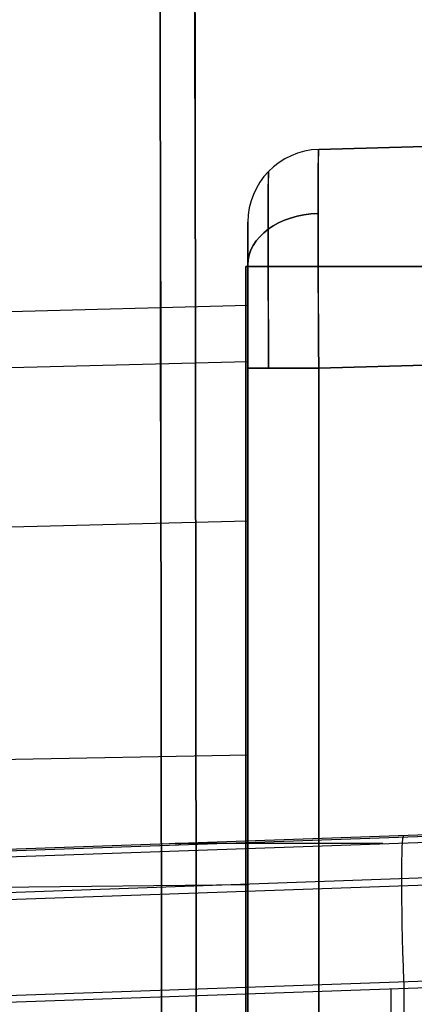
# Model space of a CAD drawing. Extents: x -64 to 57, y 4 to 161.
# Tile 173 of 256: x -63.487 to -62.946, y 147.239 to 148.59. Entities that reach past the tile are written whole.
import ezdxf

# ---------------------------------------------------------------- set-up
doc = ezdxf.new("R2010")
doc.units = 0
doc.layers.add('DEFAULT', color=7, linetype='CONTINUOUS')

msp = doc.modelspace()

# ---------------------------------------------------------------- linework, layer by layer
at = {"layer": 'DEFAULT', "color": 1}
for p, q in [((-61.1745, 148.4618, 38.891), (-63.0768, 148.412, 38.9408)), ((-61.2961, 148.4586, 41.3238), (-63.0768, 148.412, 41.3238)), ((-63.0768, 148.412, 43.7123), (-61.3828, 148.4564, 43.7567)), ((-63.0768, 148.412, 38.9408), (-63.0768, 148.412, 43.7123)), ((-63.1742, 148.312, 43.7123), (-63.1742, 148.312, 38.9408)), ((-63.1742, 148.1978, 41.3266), (-63.1742, 148.312, 41.3266)), ((-63.1742, 148.1978, 41.3261), (-63.9412, 148.1778, 41.3261)), ((-63.1742, 148.1966, 41.4489), (-63.1742, 148.1978, 41.3261)), ((-63.1742, 148.1978, 41.3261), (-63.1742, 148.1966, 41.2032)), ((-63.1742, 148.1929, 41.5714), (-63.1742, 148.1966, 41.4489)), ((-63.1742, 148.1966, 41.2032), (-63.1742, 148.1929, 41.0807)), ((-63.1742, 148.1868, 41.6934), (-63.1742, 148.1929, 41.5714)), ((-63.1742, 148.1929, 41.0807), (-63.1742, 148.1868, 40.9588)), ((-63.1742, 148.1783, 41.8144), (-63.1742, 148.1868, 41.6934)), ((-63.1742, 148.1868, 40.9588), (-63.1742, 148.1783, 40.8378)), ((-63.1742, 148.1674, 41.9342), (-63.1742, 148.1783, 41.8144)), ((-63.1742, 148.1783, 40.8378), (-63.1742, 148.1674, 40.7179)), ((-63.1742, 148.1541, 42.0526), (-63.1742, 148.1674, 41.9342)), ((-63.1742, 148.1674, 40.7179), (-63.1742, 148.1541, 40.5996)), ((-63.0768, 148.1121, 38.6409), (-61.157, 148.1624, 38.5906)), ((-63.1742, 148.1385, 42.1691), (-63.1742, 148.1541, 42.0526)), ((-63.1742, 148.1541, 40.5996), (-63.1742, 148.1385, 40.4831)), ((-61.3911, 148.1562, 44.0564), (-63.0768, 148.1121, 44.0122)), ((-63.1742, 148.1206, 42.2836), (-63.1742, 148.1385, 42.1691)), ((-63.1742, 148.1385, 40.4831), (-63.1742, 148.1206, 40.3686)), ((-63.1742, 148.1206, 42.2836), (-63.9789, 148.0999, 42.2801)), ((-63.1742, 148.1206, 40.3686), (-63.8979, 148.102, 40.3717)), ((-63.1742, 148.1005, 42.3956), (-63.1742, 148.1206, 42.2836)), ((-63.1742, 148.1206, 40.3686), (-63.1742, 148.1005, 40.2565)), ((-63.1742, 148.1121, 38.7409), (-63.1742, 146.3431, 38.7409)), ((-63.1742, 146.3431, 43.9123), (-63.1742, 148.1121, 43.9123)), ((-63.0768, 146.3431, 38.6409), (-63.0768, 148.1121, 38.6409)), ((-63.0768, 148.1121, 44.0122), (-63.0768, 146.3431, 44.0122)), ((-63.1742, 148.0781, 42.5051), (-63.1742, 148.1005, 42.3956)), ((-63.1742, 148.1005, 40.2565), (-63.1742, 148.0781, 40.1471)), ((-63.1742, 148.0536, 42.6116), (-63.1742, 148.0781, 42.5051)), ((-63.1742, 148.0781, 40.1471), (-63.1742, 148.0536, 40.0406)), ((-63.1742, 148.0271, 42.7149), (-63.1742, 148.0536, 42.6116)), ((-63.1742, 148.0536, 40.0406), (-63.1742, 148.0271, 39.9372)), ((-63.1742, 147.9986, 42.8149), (-63.1742, 148.0271, 42.7149)), ((-63.1742, 148.0271, 39.9372), (-63.1742, 147.9986, 39.8373)), ((-63.1742, 147.9681, 42.9111), (-63.1742, 147.9986, 42.8149)), ((-63.1742, 147.9986, 39.8373), (-63.1742, 147.9681, 39.7411)), ((-63.1742, 147.9359, 43.0034), (-63.1742, 147.9681, 42.9111)), ((-63.1742, 147.9681, 39.7411), (-63.1742, 147.9359, 39.6487)), ((-63.1742, 147.9019, 43.0916), (-63.1742, 147.9359, 43.0034)), ((-63.1742, 147.9359, 39.6487), (-63.1742, 147.9019, 39.5606)), ((-63.1742, 147.9019, 43.0916), (-64.0069, 147.8817, 43.0834)), ((-63.1742, 147.9019, 39.5606), (-63.8557, 147.8853, 39.5673)), ((-63.1742, 147.8843, 43.134), (-63.1742, 147.9019, 43.0916)), ((-63.1742, 147.9019, 39.5606), (-63.1742, 147.8843, 39.5182)), ((-63.1742, 147.8662, 43.1753), (-63.1742, 147.8843, 43.134)), ((-63.1742, 147.8843, 39.5182), (-63.1742, 147.8662, 39.4769)), ((-63.1742, 147.8478, 43.2154), (-63.1742, 147.8662, 43.1753)), ((-63.1742, 147.8662, 39.4769), (-63.1742, 147.8478, 39.4368)), ((-63.1742, 147.829, 43.2543), (-63.1742, 147.8478, 43.2154)), ((-63.1742, 147.8478, 39.4368), (-63.1742, 147.829, 39.3978)), ((-63.1742, 147.8098, 43.292), (-63.1742, 147.829, 43.2543)), ((-63.1742, 147.829, 39.3978), (-63.1742, 147.8098, 39.3601)), ((-63.1742, 147.7904, 43.3286), (-63.1742, 147.8098, 43.292)), ((-63.1742, 147.8098, 39.3601), (-63.1742, 147.7904, 39.3236)), ((-63.1742, 147.7706, 43.3638), (-63.1742, 147.7904, 43.3286)), ((-63.1742, 147.7904, 39.3236), (-63.1742, 147.7706, 39.2883)), ((-63.1742, 147.7505, 43.3978), (-63.1742, 147.7706, 43.3638)), ((-63.1742, 147.7706, 39.2883), (-63.1742, 147.7505, 39.2544)), ((-63.1742, 147.7301, 43.4305), (-63.1742, 147.7505, 43.3978)), ((-63.1742, 147.7505, 39.2544), (-63.1742, 147.7301, 39.2216)), ((-63.1742, 147.7094, 43.4619), (-63.1742, 147.7301, 43.4305)), ((-63.1742, 147.7301, 39.2216), (-63.1742, 147.7094, 39.1902)), ((-63.1742, 147.6885, 43.492), (-63.1742, 147.7094, 43.4619)), ((-63.1742, 147.7094, 39.1902), (-63.1742, 147.6885, 39.1602)), ((-63.1742, 147.6674, 43.5207), (-63.1742, 147.6885, 43.492)), ((-63.1742, 147.6885, 39.1602), (-63.1742, 147.6674, 39.1314)), ((-63.1742, 147.6461, 43.5481), (-63.1742, 147.6674, 43.5207)), ((-63.1742, 147.6674, 39.1314), (-63.1742, 147.6461, 39.1041)), ((-63.1742, 147.6246, 43.5741), (-63.1742, 147.6461, 43.5481)), ((-63.1742, 147.6461, 39.1041), (-63.1742, 147.6246, 39.0781)), ((-63.1742, 147.6029, 43.5986), (-63.1742, 147.6246, 43.5741)), ((-63.1742, 147.6246, 39.0781), (-63.1742, 147.6029, 39.0536)), ((-63.1742, 147.581, 43.6217), (-63.1742, 147.6029, 43.5986)), ((-63.1742, 147.6029, 39.0536), (-63.1742, 147.581, 39.0304)), ((-63.1742, 147.581, 43.6217), (-64.0247, 147.5651, 43.6061)), ((-63.1742, 147.581, 39.0304), (-63.8221, 147.5689, 39.0423)), ((-63.1742, 147.57, 43.6327), (-63.1742, 147.581, 43.6217)), ((-63.1742, 147.581, 39.0304), (-63.1742, 147.57, 39.0194)), ((-63.1742, 147.559, 43.6434), (-63.1742, 147.57, 43.6327)), ((-63.1742, 147.57, 39.0194), (-63.1742, 147.559, 39.0088)), ((-63.1742, 147.548, 43.6537), (-63.1742, 147.559, 43.6434)), ((-63.1742, 147.559, 39.0088), (-63.1742, 147.548, 38.9985)), ((-63.1742, 147.537, 43.6636), (-63.1742, 147.548, 43.6537)), ((-63.1742, 147.548, 38.9985), (-63.1742, 147.537, 38.9885)), ((-63.1742, 147.5259, 43.6732), (-63.1742, 147.537, 43.6636)), ((-63.1742, 147.537, 38.9885), (-63.1742, 147.5259, 38.9789)), ((-63.1742, 147.5148, 43.6824), (-63.1742, 147.5259, 43.6732)), ((-63.1742, 147.5259, 38.9789), (-63.1742, 147.5148, 38.9697)), ((-63.1742, 147.5037, 43.6913), (-63.1742, 147.5148, 43.6824)), ((-63.1742, 147.5148, 38.9697), (-63.1742, 147.5037, 38.9609)), ((-63.1742, 147.4926, 43.6998), (-63.1742, 147.5037, 43.6913)), ((-63.1742, 147.5037, 38.9609), (-63.1742, 147.4926, 38.9524)), ((-63.1742, 147.4815, 43.7079), (-63.1742, 147.4926, 43.6998)), ((-63.1742, 147.4926, 38.9524), (-63.1742, 147.4815, 38.9442)), ((-63.1742, 147.4703, 43.7157), (-63.1742, 147.4815, 43.7079)), ((-63.1742, 147.4815, 38.9442), (-63.1742, 147.4703, 38.9364)), ((-63.1742, 147.4592, 43.7231), (-63.1742, 147.4703, 43.7157)), ((-63.1742, 147.4703, 38.9364), (-63.1742, 147.4592, 38.929)), ((-63.1742, 147.448, 43.7302), (-63.1742, 147.4592, 43.7231)), ((-63.1742, 147.4592, 38.929), (-63.1742, 147.448, 38.922)), ((-63.1742, 147.4369, 43.7369), (-63.1742, 147.448, 43.7302)), ((-63.1742, 147.448, 38.922), (-63.1742, 147.4369, 38.9152)), ((-63.1742, 147.4258, 43.7433), (-63.1742, 147.4369, 43.7369)), ((-63.1742, 147.4369, 38.9152), (-63.1742, 147.4258, 38.9089)), ((-63.1742, 147.4147, 43.7493), (-63.1742, 147.4258, 43.7433)), ((-63.1742, 147.4258, 38.9089), (-63.1742, 147.4147, 38.9029)), ((-63.1742, 147.4035, 43.7549), (-63.1742, 147.4147, 43.7493)), ((-63.1742, 147.4147, 38.9029), (-63.1742, 147.4035, 38.8973)), ((-63.1742, 147.4035, 43.7549), (-64.0298, 147.3937, 43.7348)), ((-63.1742, 147.4035, 38.8973), (-63.8111, 147.3962, 38.9123)), ((-63.1742, 147.3924, 43.7602), (-63.1742, 147.4035, 43.7549)), ((-63.1742, 147.4035, 38.8973), (-63.1742, 147.3924, 38.892)), ((-63.1742, 147.3813, 43.7651), (-63.1742, 147.3924, 43.7602)), ((-63.1742, 147.3924, 38.892), (-63.1742, 147.3813, 38.8871)), ((-63.1742, 147.3703, 43.7697), (-63.1742, 147.3813, 43.7651)), ((-63.1742, 147.3813, 38.8871), (-63.1742, 147.3703, 38.8825)), ((-63.1742, 147.3592, 43.7739), (-63.1742, 147.3703, 43.7697)), ((-63.1742, 147.3703, 38.8825), (-63.1742, 147.3592, 38.8783)), ((-63.1742, 147.3481, 43.7778), (-63.1742, 147.3592, 43.7739)), ((-63.1742, 147.3592, 38.8783), (-63.1742, 147.3481, 38.8744)), ((-63.1742, 147.3371, 43.7813), (-63.1742, 147.3481, 43.7778)), ((-63.1742, 147.3481, 38.8744), (-63.1742, 147.3371, 38.8709)), ((-63.1742, 147.3261, 43.7845), (-63.1742, 147.3371, 43.7813)), ((-63.1742, 147.3371, 38.8709), (-63.1742, 147.3261, 38.8677)), ((-63.1742, 147.3151, 43.7873), (-63.1742, 147.3261, 43.7845)), ((-63.1742, 147.3261, 38.8677), (-63.1742, 147.3151, 38.8648)), ((-63.1742, 147.304, 43.7898), (-63.1742, 147.3151, 43.7873)), ((-63.1742, 147.3151, 38.8648), (-63.1742, 147.304, 38.8623)), ((-63.1742, 147.293, 43.792), (-63.1742, 147.304, 43.7898)), ((-63.1742, 147.304, 38.8623), (-63.1742, 147.293, 38.8602)), ((-63.1742, 147.2821, 43.7938), (-63.1742, 147.293, 43.792)), ((-63.1742, 147.293, 38.8602), (-63.1742, 147.2821, 38.8583)), ((-63.1742, 147.2711, 43.7953), (-63.1742, 147.2821, 43.7938)), ((-63.1742, 147.2821, 38.8583), (-63.1742, 147.2711, 38.8568)), ((-63.1742, 147.2601, 43.7965), (-63.1742, 147.2711, 43.7953)), ((-63.1742, 147.2711, 38.8568), (-63.1742, 147.2601, 38.8557)), ((-63.1742, 147.2491, 43.7973), (-63.1742, 147.2601, 43.7965)), ((-63.1742, 147.2601, 38.8557), (-63.1742, 147.2491, 38.8548)), ((-63.1742, 147.2382, 43.7978), (-63.1742, 147.2491, 43.7973)), ((-63.1742, 147.2491, 38.8548), (-63.1742, 147.2382, 38.8544))]:
    msp.add_line(p, q, dxfattribs=at)
at = {"layer": 'DEFAULT', "color": 92}
for p, q in [((-63.1769, 148.2513, 38.8016), (-63.1769, 146.2039, 38.8016)), ((-59.6844, 148.2513, 38.8016), (-63.1769, 148.2513, 38.8016)), ((-63.1769, 148.2513, 43.8516), (-63.1769, 148.2513, 38.8016)), ((-63.1769, 146.2039, 43.8516), (-63.1769, 148.2513, 43.8516)), ((-59.6844, 148.2513, 43.8516), (-63.1769, 148.2513, 43.8516)), ((-63.1769, 146.2039, 41.3266), (-63.1769, 148.2513, 41.3266)), ((-63.1769, 148.2513, 41.3266), (-59.6844, 148.2513, 41.3266))]:
    msp.add_line(p, q, dxfattribs=at)
at = {"layer": 'DEFAULT', "color": 254}
for p, q in [((-62.066, 147.5018, 50.3468), (-63.8597, 147.4392, 50.2841)), ((-63.8179, 147.4392, 44.4002), (-62.0244, 147.5018, 44.4001)), ((-63.5861, 147.4391, 38.5212), (-61.7868, 147.5018, 38.4584)), ((-63.854, 147.3808, 50.4257), (-62.0646, 147.4433, 50.4881)), ((-63.5673, 147.3811, 38.3795), (-61.7788, 147.4434, 38.317)), ((-63.8556, 147.2394, 50.4841), (-62.064, 147.302, 50.5467)), ((-61.7754, 147.3023, 38.2585), (-63.5635, 147.24, 38.3209)), ((-62.9598, 143.5603, 50.5154), (-62.9598, 147.2707, 50.5154)), ((-62.9774, 132.4184, 38.3005), (-62.9774, 147.2604, 38.3005))]:
    msp.add_line(p, q, dxfattribs=at)
at = {"layer": 'DEFAULT', "color": 254, "extrusion": (0.995931, -2.47832e-05, -0.090119)}
msp.add_arc((140.5303, -438.3278, -68.9402), 498.4165, 88.89805, 94.560755, dxfattribs=at)
at = {"layer": 'DEFAULT', "color": 254, "extrusion": (0.995931, -2.4782e-05, 0.090119)}
msp.add_arc((140.5302, 535.2042, -60.1742), 498.4165, 265.439256, 271.101962, dxfattribs=at)
at = {"layer": 'DEFAULT', "color": 1, "extrusion": (0.99584, -1.9544e-05, 0.091114)}
msp.add_arc((140.1473, 524.4995, -60.2023), 487.853, 265.376967, 271.164119, dxfattribs=at)
at = {"layer": 'DEFAULT', "color": 1, "extrusion": (0.995833, -1.7073e-05, 0.091195)}
msp.add_arc((140.15, 524.5838, -60.1989), 487.9323, 265.377425, 271.163635, dxfattribs=at)
at = {"layer": 'DEFAULT', "color": 1, "extrusion": (0.995842, -2.06267e-05, -0.091096)}
msp.add_arc((140.1511, -427.8965, -69.0553), 488.022, 88.836737, 94.621883, dxfattribs=at)
at = {"layer": 'DEFAULT', "color": 1, "extrusion": (0.995856, -2.53629e-05, -0.090939)}
msp.add_arc((140.4469, -437.6996, -69.0466), 497.8281, 88.893736, 94.564834, dxfattribs=at)
at = {"layer": 'DEFAULT', "color": 1}
for centre in [(-63.0742, 148.312, 43.7123), (-63.0742, 148.312, 38.9408), (-63.0742, 148.312, 41.3266)]:
    msp.add_arc(centre, 0.1, 91.5, 180, dxfattribs=at)
at = {"layer": 'DEFAULT', "color": 1, "extrusion": (0.999924, 0.00872, 0.00872)}
msp.add_arc((148.6565, 44.2494, -61.3967), 0.2999, 0.0051, 89.9905, dxfattribs=at)
at = {"layer": 'DEFAULT', "color": 1, "extrusion": (0.999924, 0.00872, -0.00872)}
msp.add_arc((148.6565, 38.4006, -62.1174), 0.2999, 270.0095, 359.9949, dxfattribs=at)
at = {"layer": 'DEFAULT', "color": 1, "extrusion": (0.999989, 0.003391, 0.003391)}
msp.add_arc((148.3244, 43.9236, -62.4938), 0.2706, 0.1929, 89.8065, dxfattribs=at)
at = {"layer": 'DEFAULT', "color": 1, "extrusion": (0.999989, 0.003391, -0.003391)}
msp.add_arc((148.3244, 38.7291, -62.774), 0.2706, 270.1935, 359.8071, dxfattribs=at)
at = {"layer": 'DEFAULT', "color": 1, "extrusion": (1.00527e-13, 0.707107, -0.707107)}
msp.add_arc((63.0742, 135.8403, 73.8218), 0.1, 0, 87.8792, dxfattribs=at)
at = {"layer": 'DEFAULT', "color": 1, "extrusion": (3.01468e-13, 0.707107, 0.707107)}
msp.add_arc((63.0742, -77.3957, 132.2664), 0.1, 272.1208, 0, dxfattribs=at)
at = {"layer": 'DEFAULT', "color": 1, "extrusion": (1, -8.57823e-14, 8.57823e-14)}
msp.add_arc((148.1121, 38.9408, -63.1742), 0.1999, 269.9919, 0.0081, dxfattribs=at)
at = {"layer": 'DEFAULT', "color": 1, "extrusion": (1, -8.57823e-14, -8.57823e-14)}
msp.add_arc((148.1121, 43.7123, -63.1742), 0.1999, 359.9919, 90.0081, dxfattribs=at)
at = {"layer": 'DEFAULT', "color": 1, "extrusion": (-5.55112e-17, 1, 5.55112e-17)}
msp.add_arc((63.0742, 43.9123, 148.1121), 0.1, 360, 88.5, dxfattribs=at)
at = {"layer": 'DEFAULT', "color": 1, "extrusion": (-1.42117e-13, 1, -6.73031e-14)}
msp.add_arc((63.0742, 38.7409, 148.1121), 0.1, 271.5, 0, dxfattribs=at)
at = {"layer": 'DEFAULT', "color": 254, "extrusion": (0.998783, 0.034867, 0.034878)}
msp.add_arc((149.3774, 52.3, -55.9872), 0.2, 0.0186, 89.9302, dxfattribs=at)
at = {"layer": 'DEFAULT', "color": 254, "extrusion": (-2.84333e-07, 1, -9.85975e-12)}
msp.add_arc((-117.17, 48.6365, 147.4599), 180.444, 356.779806, 0.529751, dxfattribs=at)

doc.saveas('drawing.dxf')
